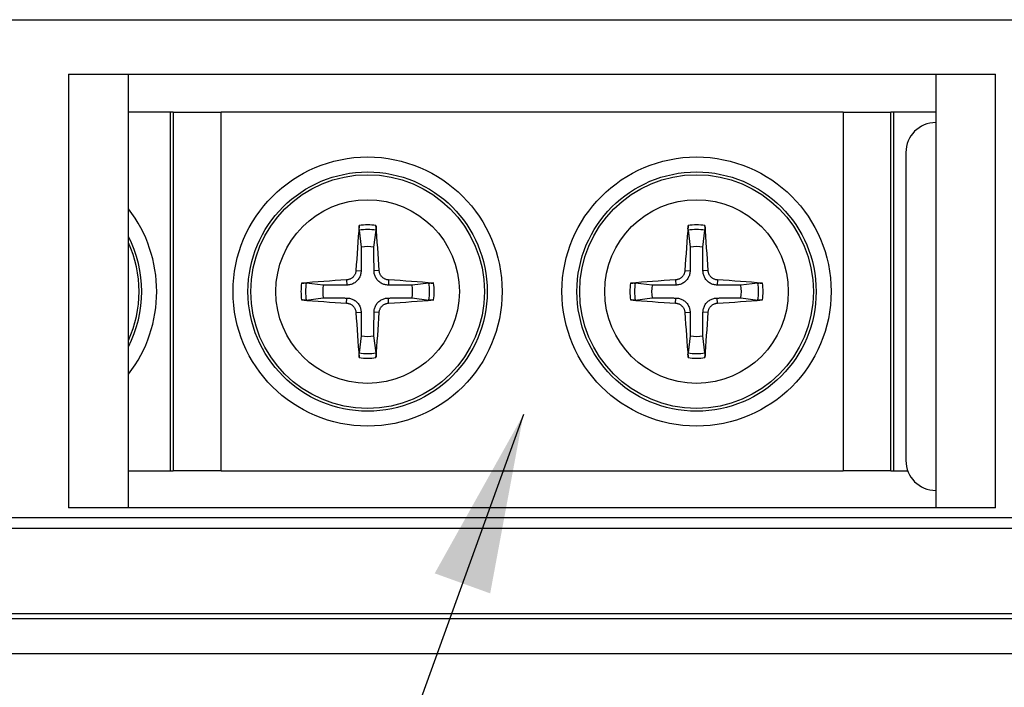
# Model space of a CAD drawing. Extents: x 2664 to 3343, y -1898 to 249.
# Tile 9 of 91: x 2741 to 2774, y -1675 to -1652. Entities that reach past the tile are written whole.
import ezdxf

# ---------------------------------------------------------------- set-up
doc = ezdxf.new("R2010")
doc.units = 0
doc.layers.get('0').update_dxf_attribs({"linetype": 'CONTINUOUS'})
doc.layers.get('DEFPOINTS').update_dxf_attribs({"color": 8, "linetype": 'CONTINUOUS'})
for name, color, linetype in [('2', 2, 'CONTINUOUS'), ('可見__ISO_', 7, 'CONTINUOUS'), ('窄部可見__ISO_', 7, 'CONTINUOUS')]:
    doc.layers.add(name, color=color, linetype=linetype)
doc.styles.add('DIMEMSIONS', font='isocp.shx', dxfattribs={"bigfont": 'chineset.shx'})
doc.dimstyles.new('ISO-25', dxfattribs={"dimtxt": 5, "dimasz": 5, "dimexe": 1, "dimexo": 1, "dimgap": 1, "dimtad": 1, "dimtxsty": 'DIMEMSIONS', "dimcen": 0, "dimclrd": 2, "dimclre": 2, "dimclrt": 2, "dimazin": 3, "dimtfac": 1, "dimtmove": 0, "dimatfit": 3})

# ---------------------------------------------------------------- blocks, each defined once
blk = doc.blocks.new('*D13')
at = {"color": 2}
for p, q in [((2724.571, -1672.097), (2724.571, -1694.229)), ((2831.571, -1672.097), (2831.571, -1694.229)), ((2729.571, -1693.229), (2826.571, -1693.229))]:
    blk.add_line(p, q, dxfattribs=at)
for points in [[(2729.571, -1692.396), (2729.571, -1694.062), (2724.571, -1693.229)], [(2826.571, -1692.396), (2826.571, -1694.062), (2831.571, -1693.229)]]:
    blk.add_solid(points, dxfattribs=at)
at = {"layer": 'DEFPOINTS', "color": 0}
for p in [(2724.571, -1671.097), (2831.571, -1671.097), (2831.571, -1693.229)]:
    blk.add_point(p, dxfattribs=at)
at = {"color": 2, "insert": (2778.071, -1687.229), "char_height": 10, "attachment_point": 5, "style": 'DIMEMSIONS'}
blk.add_mtext('107', dxfattribs=at)
blk = doc.blocks.new('*D14')
at = {"color": 2}
for p, q in [((2716.071, -1673.675), (2716.071, -1713.264)), ((2839.571, -1673.675), (2839.571, -1713.264)), ((2721.071, -1712.264), (2834.571, -1712.264))]:
    blk.add_line(p, q, dxfattribs=at)
for points in [[(2721.071, -1711.43), (2721.071, -1713.097), (2716.071, -1712.264)], [(2834.571, -1711.43), (2834.571, -1713.097), (2839.571, -1712.264)]]:
    blk.add_solid(points, dxfattribs=at)
at = {"layer": 'DEFPOINTS', "color": 0}
for p in [(2716.071, -1672.675), (2839.571, -1672.675), (2839.571, -1712.264)]:
    blk.add_point(p, dxfattribs=at)
at = {"color": 2, "insert": (2777.821, -1706.263), "char_height": 10, "attachment_point": 5, "style": 'DIMEMSIONS'}
blk.add_mtext('123.5', dxfattribs=at)

msp = doc.modelspace()

# ---------------------------------------------------------------- linework, layer by layer
at = {"layer": '可見__ISO_'}
for p, q in [((2742.571, -1654.31), (2773.571, -1654.31)), ((2742.571, -1654.31), (2742.571, -1668.81)), ((2744.571, -1668.81), (2744.571, -1654.31)), ((2771.571, -1654.31), (2771.571, -1668.81)), ((2773.571, -1668.81), (2773.571, -1654.31)), ((2745.971, -1655.574), (2744.571, -1655.574)), ((2746.071, -1655.574), (2745.971, -1655.574)), ((2746.071, -1655.574), (2747.671, -1655.574)), ((2746.071, -1655.574), (2746.071, -1667.574)), ((2768.471, -1655.574), (2747.671, -1655.574)), ((2768.471, -1655.574), (2770.071, -1655.574)), ((2770.171, -1655.574), (2770.071, -1655.574)), ((2770.071, -1667.574), (2770.071, -1655.574)), ((2771.571, -1655.574), (2770.171, -1655.574)), ((2770.571, -1656.924), (2770.571, -1667.224)), ((2752.287, -1659.52), (2752.359, -1660.087)), ((2752.782, -1660.087), (2752.854, -1659.52)), ((2763.287, -1659.52), (2763.359, -1660.087)), ((2763.782, -1660.087), (2763.854, -1659.52)), ((2751.084, -1661.362), (2750.517, -1661.29)), ((2754.624, -1661.29), (2754.057, -1661.362)), ((2762.084, -1661.362), (2761.517, -1661.29)), ((2765.624, -1661.29), (2765.057, -1661.362)), ((2750.517, -1661.857), (2751.084, -1661.785)), ((2754.057, -1661.785), (2754.624, -1661.857)), ((2761.517, -1661.857), (2762.084, -1661.785)), ((2765.057, -1661.785), (2765.624, -1661.857)), ((2752.359, -1663.06), (2752.287, -1663.627)), ((2752.854, -1663.627), (2752.782, -1663.06)), ((2763.359, -1663.06), (2763.287, -1663.627)), ((2763.854, -1663.627), (2763.782, -1663.06)), ((2744.571, -1667.574), (2745.971, -1667.574)), ((2745.971, -1667.574), (2746.071, -1667.574)), ((2747.671, -1667.574), (2746.071, -1667.574)), ((2747.671, -1667.574), (2768.471, -1667.574)), ((2770.071, -1667.574), (2768.471, -1667.574)), ((2770.071, -1667.574), (2770.171, -1667.574)), ((2770.171, -1667.574), (2770.634, -1667.574)), ((2773.571, -1668.81), (2742.571, -1668.81)), ((2717.069, -1673.674), (2838.572, -1673.674))]:
    msp.add_line(p, q, dxfattribs=at)
at = {"layer": '可見__ISO_', "flags": 128}
for points in [[(2752.287, -1659.52), (2752.287, -1659.516), (2752.287, -1659.512), (2752.286, -1659.507), (2752.286, -1659.503), (2752.286, -1659.498), (2752.286, -1659.492), (2752.286, -1659.487), (2752.285, -1659.48), (2752.285, -1659.474), (2752.285, -1659.467), (2752.285, -1659.46), (2752.286, -1659.454), (2752.286, -1659.447), (2752.286, -1659.439), (2752.286, -1659.432), (2752.286, -1659.424), (2752.287, -1659.416), (2752.287, -1659.409), (2752.288, -1659.402), (2752.288, -1659.394), (2752.288, -1659.386), (2752.289, -1659.379), (2752.29, -1659.371), (2752.29, -1659.364)], [(2752.851, -1659.364), (2752.852, -1659.371), (2752.852, -1659.379), (2752.853, -1659.386), (2752.853, -1659.394), (2752.854, -1659.402), (2752.854, -1659.409), (2752.855, -1659.416), (2752.855, -1659.424), (2752.855, -1659.432), (2752.855, -1659.439), (2752.856, -1659.447), (2752.856, -1659.454), (2752.856, -1659.46), (2752.856, -1659.467), (2752.856, -1659.474), (2752.856, -1659.48), (2752.856, -1659.487), (2752.856, -1659.492), (2752.855, -1659.498), (2752.855, -1659.503), (2752.855, -1659.507), (2752.855, -1659.512), (2752.854, -1659.516), (2752.854, -1659.52)], [(2763.287, -1659.52), (2763.287, -1659.516), (2763.287, -1659.512), (2763.286, -1659.507), (2763.286, -1659.503), (2763.286, -1659.498), (2763.286, -1659.492), (2763.286, -1659.487), (2763.285, -1659.48), (2763.285, -1659.474), (2763.285, -1659.467), (2763.285, -1659.46), (2763.286, -1659.454), (2763.286, -1659.447), (2763.286, -1659.439), (2763.286, -1659.432), (2763.286, -1659.424), (2763.287, -1659.416), (2763.287, -1659.409), (2763.288, -1659.402), (2763.288, -1659.394), (2763.288, -1659.386), (2763.289, -1659.379), (2763.29, -1659.371), (2763.29, -1659.364)], [(2763.851, -1659.364), (2763.852, -1659.371), (2763.852, -1659.379), (2763.853, -1659.386), (2763.853, -1659.394), (2763.854, -1659.402), (2763.854, -1659.409), (2763.855, -1659.416), (2763.855, -1659.424), (2763.855, -1659.432), (2763.855, -1659.439), (2763.856, -1659.447), (2763.856, -1659.454), (2763.856, -1659.46), (2763.856, -1659.467), (2763.856, -1659.474), (2763.856, -1659.48), (2763.856, -1659.487), (2763.856, -1659.492), (2763.855, -1659.498), (2763.855, -1659.503), (2763.855, -1659.507), (2763.855, -1659.512), (2763.854, -1659.516), (2763.854, -1659.52)], [(2752.359, -1660.087), (2752.359, -1660.149), (2752.358, -1660.207), (2752.358, -1660.26), (2752.358, -1660.31), (2752.357, -1660.356), (2752.357, -1660.4), (2752.357, -1660.44), (2752.357, -1660.479), (2752.357, -1660.515), (2752.356, -1660.549), (2752.356, -1660.581), (2752.356, -1660.611), (2752.356, -1660.64), (2752.356, -1660.667), (2752.355, -1660.693), (2752.355, -1660.718), (2752.355, -1660.741), (2752.355, -1660.764), (2752.355, -1660.785), (2752.355, -1660.806), (2752.355, -1660.825), (2752.355, -1660.844), (2752.354, -1660.862), (2752.354, -1660.88)], [(2752.787, -1660.88), (2752.787, -1660.862), (2752.787, -1660.844), (2752.787, -1660.825), (2752.787, -1660.806), (2752.786, -1660.785), (2752.786, -1660.764), (2752.786, -1660.741), (2752.786, -1660.718), (2752.786, -1660.693), (2752.786, -1660.667), (2752.786, -1660.64), (2752.785, -1660.611), (2752.785, -1660.581), (2752.785, -1660.549), (2752.785, -1660.515), (2752.785, -1660.479), (2752.784, -1660.44), (2752.784, -1660.4), (2752.784, -1660.356), (2752.784, -1660.31), (2752.783, -1660.26), (2752.783, -1660.207), (2752.783, -1660.149), (2752.782, -1660.087)], [(2763.359, -1660.087), (2763.359, -1660.149), (2763.358, -1660.207), (2763.358, -1660.26), (2763.358, -1660.31), (2763.357, -1660.356), (2763.357, -1660.4), (2763.357, -1660.44), (2763.357, -1660.479), (2763.357, -1660.515), (2763.356, -1660.549), (2763.356, -1660.581), (2763.356, -1660.611), (2763.356, -1660.64), (2763.356, -1660.667), (2763.355, -1660.693), (2763.355, -1660.718), (2763.355, -1660.741), (2763.355, -1660.764), (2763.355, -1660.785), (2763.355, -1660.806), (2763.355, -1660.825), (2763.355, -1660.844), (2763.354, -1660.862), (2763.354, -1660.88)], [(2763.787, -1660.88), (2763.787, -1660.862), (2763.787, -1660.844), (2763.787, -1660.825), (2763.787, -1660.806), (2763.786, -1660.785), (2763.786, -1660.764), (2763.786, -1660.741), (2763.786, -1660.718), (2763.786, -1660.693), (2763.786, -1660.667), (2763.786, -1660.64), (2763.785, -1660.611), (2763.785, -1660.581), (2763.785, -1660.549), (2763.785, -1660.515), (2763.785, -1660.479), (2763.784, -1660.44), (2763.784, -1660.4), (2763.784, -1660.356), (2763.784, -1660.31), (2763.783, -1660.26), (2763.783, -1660.207), (2763.783, -1660.149), (2763.782, -1660.087)], [(2752.183, -1660.871), (2752.181, -1660.89), (2752.178, -1660.91), (2752.174, -1660.93), (2752.168, -1660.949), (2752.162, -1660.969), (2752.154, -1660.988), (2752.145, -1661.006), (2752.135, -1661.024), (2752.124, -1661.042), (2752.111, -1661.058), (2752.099, -1661.073), (2752.085, -1661.088), (2752.071, -1661.101), (2752.056, -1661.114), (2752.039, -1661.126), (2752.022, -1661.137), (2752.005, -1661.147), (2751.986, -1661.156), (2751.967, -1661.164), (2751.948, -1661.171), (2751.928, -1661.176), (2751.908, -1661.181), (2751.888, -1661.184), (2751.868, -1661.186)], [(2752.354, -1660.88), (2752.353, -1660.91), (2752.35, -1660.94), (2752.345, -1660.97), (2752.339, -1660.999), (2752.331, -1661.027), (2752.32, -1661.056), (2752.308, -1661.085), (2752.293, -1661.114), (2752.276, -1661.142), (2752.257, -1661.169), (2752.236, -1661.194), (2752.215, -1661.218), (2752.191, -1661.239), (2752.166, -1661.26), (2752.139, -1661.279), (2752.111, -1661.296), (2752.082, -1661.311), (2752.053, -1661.323), (2752.024, -1661.334), (2751.996, -1661.342), (2751.967, -1661.348), (2751.937, -1661.353), (2751.907, -1661.356), (2751.877, -1661.357)], [(2753.265, -1661.357), (2753.234, -1661.356), (2753.204, -1661.353), (2753.174, -1661.348), (2753.145, -1661.342), (2753.117, -1661.334), (2753.088, -1661.323), (2753.059, -1661.311), (2753.03, -1661.296), (2753.002, -1661.279), (2752.975, -1661.26), (2752.95, -1661.239), (2752.927, -1661.218), (2752.905, -1661.194), (2752.884, -1661.169), (2752.865, -1661.142), (2752.848, -1661.114), (2752.834, -1661.085), (2752.821, -1661.056), (2752.811, -1661.027), (2752.802, -1660.999), (2752.796, -1660.97), (2752.791, -1660.94), (2752.788, -1660.91), (2752.787, -1660.88)], [(2753.273, -1661.186), (2753.254, -1661.184), (2753.234, -1661.181), (2753.215, -1661.177), (2753.195, -1661.171), (2753.175, -1661.165), (2753.156, -1661.157), (2753.138, -1661.148), (2753.12, -1661.138), (2753.103, -1661.126), (2753.086, -1661.114), (2753.071, -1661.101), (2753.056, -1661.088), (2753.043, -1661.074), (2753.03, -1661.058), (2753.018, -1661.042), (2753.007, -1661.025), (2752.997, -1661.008), (2752.988, -1660.989), (2752.98, -1660.97), (2752.973, -1660.951), (2752.968, -1660.931), (2752.964, -1660.911), (2752.96, -1660.891), (2752.959, -1660.871)], [(2763.183, -1660.871), (2763.181, -1660.89), (2763.178, -1660.91), (2763.174, -1660.93), (2763.168, -1660.949), (2763.162, -1660.969), (2763.154, -1660.988), (2763.145, -1661.006), (2763.135, -1661.024), (2763.124, -1661.042), (2763.111, -1661.058), (2763.099, -1661.073), (2763.085, -1661.088), (2763.071, -1661.101), (2763.056, -1661.114), (2763.039, -1661.126), (2763.022, -1661.137), (2763.005, -1661.147), (2762.986, -1661.156), (2762.967, -1661.164), (2762.948, -1661.171), (2762.928, -1661.176), (2762.908, -1661.181), (2762.888, -1661.184), (2762.868, -1661.186)], [(2763.354, -1660.88), (2763.353, -1660.91), (2763.35, -1660.94), (2763.345, -1660.97), (2763.339, -1660.999), (2763.331, -1661.027), (2763.32, -1661.056), (2763.308, -1661.085), (2763.293, -1661.114), (2763.276, -1661.142), (2763.257, -1661.169), (2763.236, -1661.194), (2763.215, -1661.218), (2763.191, -1661.239), (2763.166, -1661.26), (2763.139, -1661.279), (2763.111, -1661.296), (2763.082, -1661.311), (2763.053, -1661.323), (2763.024, -1661.334), (2762.996, -1661.342), (2762.967, -1661.348), (2762.937, -1661.353), (2762.907, -1661.356), (2762.877, -1661.357)], [(2764.265, -1661.357), (2764.234, -1661.356), (2764.204, -1661.353), (2764.174, -1661.348), (2764.145, -1661.342), (2764.117, -1661.334), (2764.088, -1661.323), (2764.059, -1661.311), (2764.03, -1661.296), (2764.002, -1661.279), (2763.975, -1661.26), (2763.95, -1661.239), (2763.927, -1661.218), (2763.905, -1661.194), (2763.884, -1661.169), (2763.865, -1661.142), (2763.848, -1661.114), (2763.834, -1661.085), (2763.821, -1661.056), (2763.811, -1661.027), (2763.802, -1660.999), (2763.796, -1660.97), (2763.791, -1660.94), (2763.788, -1660.91), (2763.787, -1660.88)], [(2764.273, -1661.186), (2764.254, -1661.184), (2764.234, -1661.181), (2764.215, -1661.177), (2764.195, -1661.171), (2764.175, -1661.165), (2764.156, -1661.157), (2764.138, -1661.148), (2764.12, -1661.138), (2764.103, -1661.126), (2764.086, -1661.114), (2764.071, -1661.101), (2764.056, -1661.088), (2764.043, -1661.074), (2764.03, -1661.058), (2764.018, -1661.042), (2764.007, -1661.025), (2763.997, -1661.008), (2763.988, -1660.989), (2763.98, -1660.97), (2763.973, -1660.951), (2763.968, -1660.931), (2763.964, -1660.911), (2763.96, -1660.891), (2763.959, -1660.871)], [(2750.361, -1661.293), (2750.368, -1661.292), (2750.376, -1661.292), (2750.383, -1661.291), (2750.391, -1661.291), (2750.399, -1661.29), (2750.406, -1661.29), (2750.413, -1661.29), (2750.421, -1661.289), (2750.429, -1661.289), (2750.436, -1661.289), (2750.444, -1661.289), (2750.451, -1661.288), (2750.458, -1661.288), (2750.464, -1661.288), (2750.471, -1661.288), (2750.478, -1661.288), (2750.484, -1661.288), (2750.49, -1661.289), (2750.495, -1661.289), (2750.5, -1661.289), (2750.505, -1661.289), (2750.509, -1661.29), (2750.513, -1661.29), (2750.517, -1661.29)], [(2751.877, -1661.357), (2751.859, -1661.357), (2751.841, -1661.357), (2751.823, -1661.358), (2751.803, -1661.358), (2751.782, -1661.358), (2751.761, -1661.358), (2751.738, -1661.358), (2751.715, -1661.358), (2751.69, -1661.358), (2751.664, -1661.359), (2751.637, -1661.359), (2751.608, -1661.359), (2751.578, -1661.359), (2751.546, -1661.359), (2751.512, -1661.359), (2751.476, -1661.36), (2751.438, -1661.36), (2751.397, -1661.36), (2751.353, -1661.36), (2751.307, -1661.361), (2751.257, -1661.361), (2751.204, -1661.361), (2751.146, -1661.361), (2751.084, -1661.362)], [(2754.057, -1661.362), (2753.995, -1661.361), (2753.937, -1661.361), (2753.884, -1661.361), (2753.834, -1661.361), (2753.788, -1661.36), (2753.745, -1661.36), (2753.704, -1661.36), (2753.666, -1661.36), (2753.63, -1661.359), (2753.596, -1661.359), (2753.564, -1661.359), (2753.533, -1661.359), (2753.504, -1661.359), (2753.477, -1661.359), (2753.451, -1661.358), (2753.426, -1661.358), (2753.403, -1661.358), (2753.38, -1661.358), (2753.359, -1661.358), (2753.338, -1661.358), (2753.319, -1661.358), (2753.3, -1661.357), (2753.282, -1661.357), (2753.265, -1661.357)], [(2754.624, -1661.29), (2754.628, -1661.29), (2754.632, -1661.29), (2754.637, -1661.289), (2754.642, -1661.289), (2754.647, -1661.289), (2754.652, -1661.289), (2754.658, -1661.288), (2754.664, -1661.288), (2754.67, -1661.288), (2754.677, -1661.288), (2754.684, -1661.288), (2754.691, -1661.288), (2754.698, -1661.289), (2754.705, -1661.289), (2754.713, -1661.289), (2754.72, -1661.289), (2754.728, -1661.29), (2754.735, -1661.29), (2754.743, -1661.29), (2754.75, -1661.291), (2754.758, -1661.291), (2754.766, -1661.292), (2754.773, -1661.292), (2754.78, -1661.293)], [(2761.361, -1661.293), (2761.368, -1661.292), (2761.376, -1661.292), (2761.383, -1661.291), (2761.391, -1661.291), (2761.399, -1661.29), (2761.406, -1661.29), (2761.413, -1661.29), (2761.421, -1661.289), (2761.429, -1661.289), (2761.436, -1661.289), (2761.444, -1661.289), (2761.451, -1661.288), (2761.458, -1661.288), (2761.464, -1661.288), (2761.471, -1661.288), (2761.478, -1661.288), (2761.484, -1661.288), (2761.49, -1661.289), (2761.495, -1661.289), (2761.5, -1661.289), (2761.505, -1661.289), (2761.509, -1661.29), (2761.513, -1661.29), (2761.517, -1661.29)], [(2762.877, -1661.357), (2762.859, -1661.357), (2762.841, -1661.357), (2762.823, -1661.358), (2762.803, -1661.358), (2762.782, -1661.358), (2762.761, -1661.358), (2762.738, -1661.358), (2762.715, -1661.358), (2762.69, -1661.358), (2762.664, -1661.359), (2762.637, -1661.359), (2762.608, -1661.359), (2762.578, -1661.359), (2762.546, -1661.359), (2762.512, -1661.359), (2762.476, -1661.36), (2762.438, -1661.36), (2762.397, -1661.36), (2762.353, -1661.36), (2762.307, -1661.361), (2762.257, -1661.361), (2762.204, -1661.361), (2762.146, -1661.361), (2762.084, -1661.362)], [(2765.057, -1661.362), (2764.995, -1661.361), (2764.937, -1661.361), (2764.884, -1661.361), (2764.834, -1661.361), (2764.788, -1661.36), (2764.745, -1661.36), (2764.704, -1661.36), (2764.666, -1661.36), (2764.63, -1661.359), (2764.596, -1661.359), (2764.564, -1661.359), (2764.533, -1661.359), (2764.504, -1661.359), (2764.477, -1661.359), (2764.451, -1661.358), (2764.426, -1661.358), (2764.403, -1661.358), (2764.38, -1661.358), (2764.359, -1661.358), (2764.338, -1661.358), (2764.319, -1661.358), (2764.3, -1661.357), (2764.282, -1661.357), (2764.265, -1661.357)], [(2765.624, -1661.29), (2765.628, -1661.29), (2765.632, -1661.29), (2765.637, -1661.289), (2765.642, -1661.289), (2765.647, -1661.289), (2765.652, -1661.289), (2765.658, -1661.288), (2765.664, -1661.288), (2765.67, -1661.288), (2765.677, -1661.288), (2765.684, -1661.288), (2765.691, -1661.288), (2765.698, -1661.289), (2765.705, -1661.289), (2765.713, -1661.289), (2765.72, -1661.289), (2765.728, -1661.29), (2765.735, -1661.29), (2765.743, -1661.29), (2765.75, -1661.291), (2765.758, -1661.291), (2765.766, -1661.292), (2765.773, -1661.292), (2765.78, -1661.293)], [(2751.084, -1661.785), (2751.146, -1661.786), (2751.204, -1661.786), (2751.257, -1661.786), (2751.307, -1661.787), (2751.353, -1661.787), (2751.397, -1661.787), (2751.438, -1661.787), (2751.476, -1661.787), (2751.512, -1661.788), (2751.546, -1661.788), (2751.578, -1661.788), (2751.608, -1661.788), (2751.637, -1661.788), (2751.664, -1661.789), (2751.69, -1661.789), (2751.715, -1661.789), (2751.738, -1661.789), (2751.761, -1661.789), (2751.782, -1661.789), (2751.803, -1661.789), (2751.823, -1661.79), (2751.841, -1661.79), (2751.859, -1661.79), (2751.877, -1661.79)], [(2753.265, -1661.79), (2753.282, -1661.79), (2753.3, -1661.79), (2753.319, -1661.79), (2753.338, -1661.789), (2753.359, -1661.789), (2753.38, -1661.789), (2753.403, -1661.789), (2753.426, -1661.789), (2753.451, -1661.789), (2753.477, -1661.789), (2753.504, -1661.788), (2753.533, -1661.788), (2753.564, -1661.788), (2753.596, -1661.788), (2753.63, -1661.788), (2753.666, -1661.787), (2753.704, -1661.787), (2753.745, -1661.787), (2753.788, -1661.787), (2753.834, -1661.787), (2753.884, -1661.786), (2753.937, -1661.786), (2753.995, -1661.786), (2754.057, -1661.785)], [(2762.084, -1661.785), (2762.146, -1661.786), (2762.204, -1661.786), (2762.257, -1661.786), (2762.307, -1661.787), (2762.353, -1661.787), (2762.397, -1661.787), (2762.438, -1661.787), (2762.476, -1661.787), (2762.512, -1661.788), (2762.546, -1661.788), (2762.578, -1661.788), (2762.608, -1661.788), (2762.637, -1661.788), (2762.664, -1661.789), (2762.69, -1661.789), (2762.715, -1661.789), (2762.738, -1661.789), (2762.761, -1661.789), (2762.782, -1661.789), (2762.803, -1661.789), (2762.823, -1661.79), (2762.841, -1661.79), (2762.859, -1661.79), (2762.877, -1661.79)], [(2764.265, -1661.79), (2764.282, -1661.79), (2764.3, -1661.79), (2764.319, -1661.79), (2764.338, -1661.789), (2764.359, -1661.789), (2764.38, -1661.789), (2764.403, -1661.789), (2764.426, -1661.789), (2764.451, -1661.789), (2764.477, -1661.789), (2764.504, -1661.788), (2764.533, -1661.788), (2764.564, -1661.788), (2764.596, -1661.788), (2764.63, -1661.788), (2764.666, -1661.787), (2764.704, -1661.787), (2764.745, -1661.787), (2764.788, -1661.787), (2764.834, -1661.787), (2764.884, -1661.786), (2764.937, -1661.786), (2764.995, -1661.786), (2765.057, -1661.785)], [(2750.517, -1661.857), (2750.513, -1661.857), (2750.509, -1661.857), (2750.505, -1661.858), (2750.5, -1661.858), (2750.495, -1661.858), (2750.49, -1661.858), (2750.484, -1661.859), (2750.478, -1661.859), (2750.471, -1661.859), (2750.464, -1661.859), (2750.458, -1661.859), (2750.451, -1661.859), (2750.444, -1661.858), (2750.436, -1661.858), (2750.429, -1661.858), (2750.421, -1661.858), (2750.413, -1661.857), (2750.406, -1661.857), (2750.399, -1661.857), (2750.391, -1661.856), (2750.383, -1661.856), (2750.376, -1661.855), (2750.368, -1661.855), (2750.361, -1661.854)], [(2751.868, -1661.962), (2751.887, -1661.963), (2751.907, -1661.966), (2751.927, -1661.97), (2751.946, -1661.976), (2751.966, -1661.982), (2751.985, -1661.99), (2752.003, -1661.999), (2752.021, -1662.009), (2752.039, -1662.021), (2752.055, -1662.033), (2752.071, -1662.046), (2752.085, -1662.059), (2752.099, -1662.074), (2752.111, -1662.089), (2752.123, -1662.105), (2752.134, -1662.122), (2752.144, -1662.139), (2752.153, -1662.158), (2752.161, -1662.177), (2752.168, -1662.196), (2752.174, -1662.216), (2752.178, -1662.236), (2752.181, -1662.256), (2752.183, -1662.276)], [(2751.877, -1661.79), (2751.907, -1661.791), (2751.937, -1661.794), (2751.967, -1661.799), (2751.996, -1661.805), (2752.024, -1661.814), (2752.053, -1661.824), (2752.082, -1661.836), (2752.111, -1661.851), (2752.139, -1661.868), (2752.166, -1661.887), (2752.191, -1661.908), (2752.215, -1661.93), (2752.236, -1661.953), (2752.257, -1661.978), (2752.276, -1662.005), (2752.293, -1662.033), (2752.308, -1662.062), (2752.32, -1662.091), (2752.331, -1662.12), (2752.339, -1662.148), (2752.345, -1662.177), (2752.35, -1662.207), (2752.353, -1662.237), (2752.354, -1662.267)], [(2752.787, -1662.267), (2752.788, -1662.237), (2752.791, -1662.207), (2752.796, -1662.177), (2752.802, -1662.148), (2752.811, -1662.12), (2752.821, -1662.091), (2752.834, -1662.062), (2752.848, -1662.033), (2752.865, -1662.005), (2752.884, -1661.978), (2752.905, -1661.953), (2752.927, -1661.93), (2752.95, -1661.908), (2752.975, -1661.887), (2753.002, -1661.868), (2753.03, -1661.851), (2753.059, -1661.836), (2753.088, -1661.824), (2753.117, -1661.814), (2753.145, -1661.805), (2753.174, -1661.799), (2753.204, -1661.794), (2753.234, -1661.791), (2753.265, -1661.79)], [(2752.959, -1662.276), (2752.96, -1662.257), (2752.963, -1662.237), (2752.968, -1662.217), (2752.973, -1662.198), (2752.98, -1662.178), (2752.987, -1662.159), (2752.996, -1662.141), (2753.007, -1662.123), (2753.018, -1662.106), (2753.03, -1662.089), (2753.043, -1662.074), (2753.056, -1662.059), (2753.071, -1662.046), (2753.086, -1662.033), (2753.102, -1662.021), (2753.119, -1662.01), (2753.137, -1662), (2753.155, -1661.991), (2753.174, -1661.983), (2753.193, -1661.976), (2753.213, -1661.971), (2753.233, -1661.966), (2753.253, -1661.963), (2753.273, -1661.962)], [(2754.78, -1661.854), (2754.773, -1661.855), (2754.766, -1661.855), (2754.758, -1661.856), (2754.75, -1661.856), (2754.743, -1661.857), (2754.735, -1661.857), (2754.728, -1661.857), (2754.72, -1661.858), (2754.713, -1661.858), (2754.705, -1661.858), (2754.698, -1661.858), (2754.691, -1661.859), (2754.684, -1661.859), (2754.677, -1661.859), (2754.67, -1661.859), (2754.664, -1661.859), (2754.658, -1661.859), (2754.652, -1661.858), (2754.647, -1661.858), (2754.642, -1661.858), (2754.637, -1661.858), (2754.632, -1661.857), (2754.628, -1661.857), (2754.624, -1661.857)], [(2761.517, -1661.857), (2761.513, -1661.857), (2761.509, -1661.857), (2761.505, -1661.858), (2761.5, -1661.858), (2761.495, -1661.858), (2761.49, -1661.858), (2761.484, -1661.859), (2761.478, -1661.859), (2761.471, -1661.859), (2761.464, -1661.859), (2761.458, -1661.859), (2761.451, -1661.859), (2761.444, -1661.858), (2761.436, -1661.858), (2761.429, -1661.858), (2761.421, -1661.858), (2761.413, -1661.857), (2761.406, -1661.857), (2761.399, -1661.857), (2761.391, -1661.856), (2761.383, -1661.856), (2761.376, -1661.855), (2761.368, -1661.855), (2761.361, -1661.854)], [(2762.868, -1661.962), (2762.887, -1661.963), (2762.907, -1661.966), (2762.927, -1661.97), (2762.946, -1661.976), (2762.966, -1661.982), (2762.985, -1661.99), (2763.003, -1661.999), (2763.021, -1662.009), (2763.039, -1662.021), (2763.055, -1662.033), (2763.071, -1662.046), (2763.085, -1662.059), (2763.099, -1662.074), (2763.111, -1662.089), (2763.123, -1662.105), (2763.134, -1662.122), (2763.144, -1662.139), (2763.153, -1662.158), (2763.161, -1662.177), (2763.168, -1662.196), (2763.174, -1662.216), (2763.178, -1662.236), (2763.181, -1662.256), (2763.183, -1662.276)], [(2762.877, -1661.79), (2762.907, -1661.791), (2762.937, -1661.794), (2762.967, -1661.799), (2762.996, -1661.805), (2763.024, -1661.814), (2763.053, -1661.824), (2763.082, -1661.836), (2763.111, -1661.851), (2763.139, -1661.868), (2763.166, -1661.887), (2763.191, -1661.908), (2763.215, -1661.93), (2763.236, -1661.953), (2763.257, -1661.978), (2763.276, -1662.005), (2763.293, -1662.033), (2763.308, -1662.062), (2763.32, -1662.091), (2763.331, -1662.12), (2763.339, -1662.148), (2763.345, -1662.177), (2763.35, -1662.207), (2763.353, -1662.237), (2763.354, -1662.267)], [(2763.787, -1662.267), (2763.788, -1662.237), (2763.791, -1662.207), (2763.796, -1662.177), (2763.802, -1662.148), (2763.811, -1662.12), (2763.821, -1662.091), (2763.834, -1662.062), (2763.848, -1662.033), (2763.865, -1662.005), (2763.884, -1661.978), (2763.905, -1661.953), (2763.927, -1661.93), (2763.95, -1661.908), (2763.975, -1661.887), (2764.002, -1661.868), (2764.03, -1661.851), (2764.059, -1661.836), (2764.088, -1661.824), (2764.117, -1661.814), (2764.145, -1661.805), (2764.174, -1661.799), (2764.204, -1661.794), (2764.234, -1661.791), (2764.265, -1661.79)], [(2763.959, -1662.276), (2763.96, -1662.257), (2763.963, -1662.237), (2763.968, -1662.217), (2763.973, -1662.198), (2763.98, -1662.178), (2763.987, -1662.159), (2763.996, -1662.141), (2764.007, -1662.123), (2764.018, -1662.106), (2764.03, -1662.089), (2764.043, -1662.074), (2764.056, -1662.059), (2764.071, -1662.046), (2764.086, -1662.033), (2764.102, -1662.021), (2764.119, -1662.01), (2764.137, -1662), (2764.155, -1661.991), (2764.174, -1661.983), (2764.193, -1661.976), (2764.213, -1661.971), (2764.233, -1661.966), (2764.253, -1661.963), (2764.273, -1661.962)], [(2765.78, -1661.854), (2765.773, -1661.855), (2765.766, -1661.855), (2765.758, -1661.856), (2765.75, -1661.856), (2765.743, -1661.857), (2765.735, -1661.857), (2765.728, -1661.857), (2765.72, -1661.858), (2765.713, -1661.858), (2765.705, -1661.858), (2765.698, -1661.858), (2765.691, -1661.859), (2765.684, -1661.859), (2765.677, -1661.859), (2765.67, -1661.859), (2765.664, -1661.859), (2765.658, -1661.859), (2765.652, -1661.858), (2765.647, -1661.858), (2765.642, -1661.858), (2765.637, -1661.858), (2765.632, -1661.857), (2765.628, -1661.857), (2765.624, -1661.857)], [(2752.354, -1662.267), (2752.354, -1662.285), (2752.355, -1662.303), (2752.355, -1662.322), (2752.355, -1662.341), (2752.355, -1662.362), (2752.355, -1662.383), (2752.355, -1662.406), (2752.355, -1662.429), (2752.355, -1662.454), (2752.356, -1662.48), (2752.356, -1662.507), (2752.356, -1662.536), (2752.356, -1662.566), (2752.356, -1662.598), (2752.357, -1662.632), (2752.357, -1662.668), (2752.357, -1662.707), (2752.357, -1662.747), (2752.357, -1662.791), (2752.358, -1662.837), (2752.358, -1662.887), (2752.358, -1662.94), (2752.359, -1662.998), (2752.359, -1663.06)], [(2752.782, -1663.06), (2752.783, -1662.998), (2752.783, -1662.94), (2752.783, -1662.887), (2752.784, -1662.837), (2752.784, -1662.791), (2752.784, -1662.747), (2752.784, -1662.707), (2752.785, -1662.668), (2752.785, -1662.632), (2752.785, -1662.598), (2752.785, -1662.566), (2752.785, -1662.536), (2752.786, -1662.507), (2752.786, -1662.48), (2752.786, -1662.454), (2752.786, -1662.429), (2752.786, -1662.406), (2752.786, -1662.383), (2752.786, -1662.362), (2752.787, -1662.341), (2752.787, -1662.322), (2752.787, -1662.303), (2752.787, -1662.285), (2752.787, -1662.267)], [(2763.354, -1662.267), (2763.354, -1662.285), (2763.355, -1662.303), (2763.355, -1662.322), (2763.355, -1662.341), (2763.355, -1662.362), (2763.355, -1662.383), (2763.355, -1662.406), (2763.355, -1662.429), (2763.355, -1662.454), (2763.356, -1662.48), (2763.356, -1662.507), (2763.356, -1662.536), (2763.356, -1662.566), (2763.356, -1662.598), (2763.357, -1662.632), (2763.357, -1662.668), (2763.357, -1662.707), (2763.357, -1662.747), (2763.357, -1662.791), (2763.358, -1662.837), (2763.358, -1662.887), (2763.358, -1662.94), (2763.359, -1662.998), (2763.359, -1663.06)], [(2763.782, -1663.06), (2763.783, -1662.998), (2763.783, -1662.94), (2763.783, -1662.887), (2763.784, -1662.837), (2763.784, -1662.791), (2763.784, -1662.747), (2763.784, -1662.707), (2763.785, -1662.668), (2763.785, -1662.632), (2763.785, -1662.598), (2763.785, -1662.566), (2763.785, -1662.536), (2763.786, -1662.507), (2763.786, -1662.48), (2763.786, -1662.454), (2763.786, -1662.429), (2763.786, -1662.406), (2763.786, -1662.383), (2763.786, -1662.362), (2763.787, -1662.341), (2763.787, -1662.322), (2763.787, -1662.303), (2763.787, -1662.285), (2763.787, -1662.267)], [(2752.29, -1663.783), (2752.29, -1663.776), (2752.289, -1663.768), (2752.288, -1663.761), (2752.288, -1663.753), (2752.288, -1663.746), (2752.287, -1663.738), (2752.287, -1663.731), (2752.286, -1663.723), (2752.286, -1663.715), (2752.286, -1663.708), (2752.286, -1663.7), (2752.286, -1663.693), (2752.285, -1663.687), (2752.285, -1663.68), (2752.285, -1663.673), (2752.285, -1663.667), (2752.286, -1663.66), (2752.286, -1663.655), (2752.286, -1663.649), (2752.286, -1663.644), (2752.286, -1663.64), (2752.287, -1663.635), (2752.287, -1663.631), (2752.287, -1663.627)], [(2752.854, -1663.627), (2752.854, -1663.631), (2752.855, -1663.635), (2752.855, -1663.64), (2752.855, -1663.644), (2752.855, -1663.649), (2752.856, -1663.655), (2752.856, -1663.66), (2752.856, -1663.667), (2752.856, -1663.673), (2752.856, -1663.68), (2752.856, -1663.687), (2752.856, -1663.693), (2752.856, -1663.7), (2752.855, -1663.708), (2752.855, -1663.715), (2752.855, -1663.723), (2752.855, -1663.731), (2752.854, -1663.738), (2752.854, -1663.746), (2752.853, -1663.753), (2752.853, -1663.761), (2752.852, -1663.768), (2752.852, -1663.776), (2752.851, -1663.783)], [(2763.29, -1663.783), (2763.29, -1663.776), (2763.289, -1663.768), (2763.288, -1663.761), (2763.288, -1663.753), (2763.288, -1663.746), (2763.287, -1663.738), (2763.287, -1663.731), (2763.286, -1663.723), (2763.286, -1663.715), (2763.286, -1663.708), (2763.286, -1663.7), (2763.286, -1663.693), (2763.285, -1663.687), (2763.285, -1663.68), (2763.285, -1663.673), (2763.285, -1663.667), (2763.286, -1663.66), (2763.286, -1663.655), (2763.286, -1663.649), (2763.286, -1663.644), (2763.286, -1663.64), (2763.287, -1663.635), (2763.287, -1663.631), (2763.287, -1663.627)], [(2763.854, -1663.627), (2763.854, -1663.631), (2763.855, -1663.635), (2763.855, -1663.64), (2763.855, -1663.644), (2763.855, -1663.649), (2763.856, -1663.655), (2763.856, -1663.66), (2763.856, -1663.667), (2763.856, -1663.673), (2763.856, -1663.68), (2763.856, -1663.687), (2763.856, -1663.693), (2763.856, -1663.7), (2763.855, -1663.708), (2763.855, -1663.715), (2763.855, -1663.723), (2763.855, -1663.731), (2763.854, -1663.738), (2763.854, -1663.746), (2763.853, -1663.753), (2763.853, -1663.761), (2763.852, -1663.768), (2763.852, -1663.776), (2763.851, -1663.783)]]:
    msp.add_lwpolyline(points, dxfattribs=at)
at = {"layer": '可見__ISO_'}
for centre, radius in [((2752.571, -1661.574), 4.5), ((2763.571, -1661.574), 4.5), ((2752.571, -1661.574), 4), ((2763.571, -1661.574), 4)]:
    msp.add_circle(centre, radius, dxfattribs=at)
for centre, radius, start, end in [((2771.571, -1656.924), 1, 90, 180), ((2741.021, -1661.574), 4.5, 322.0818, 37.9182), ((2741.021, -1661.574), 4, 332.5608, 27.4392), ((2752.571, -1661.574), 1.501, 81.8897, 98.1103), ((2763.571, -1661.574), 1.501, 81.8897, 98.1103), ((2752.571, -1661.574), 1.501, 171.8897, 188.1103), ((2752.571, -1661.574), 1.501, 351.8897, 8.1103), ((2763.571, -1661.574), 1.501, 171.8897, 188.1103), ((2763.571, -1661.574), 1.501, 351.8897, 8.1103), ((2752.571, -1661.574), 1.501, 261.8897, 278.1103), ((2763.571, -1661.574), 1.501, 261.8897, 278.1103), ((2771.571, -1667.224), 1, 180, 270)]:
    msp.add_arc(centre, radius, start, end, dxfattribs=at)
for centre, major_axis, start_param, end_param in [((2752.71, -1661.581), (-0.333, -6.49), 4.368276, 4.60726), ((2752.431, -1661.581), (-0.333, 6.49), 4.817518, 5.056502), ((2763.71, -1661.581), (-0.333, -6.49), 4.368276, 4.60726), ((2763.431, -1661.581), (-0.333, 6.49), 4.817518, 5.056502), ((2752.578, -1661.713), (-6.49, -0.333), 4.817518, 5.056502), ((2752.564, -1661.713), (-6.49, 0.333), 4.368276, 4.60726), ((2763.578, -1661.713), (-6.49, -0.333), 4.817518, 5.056502), ((2763.564, -1661.713), (-6.49, 0.333), 4.368276, 4.60726), ((2752.578, -1661.434), (6.49, -0.333), 4.368276, 4.60726), ((2752.564, -1661.434), (6.49, 0.333), 4.817518, 5.056502), ((2763.578, -1661.434), (6.49, -0.333), 4.368276, 4.60726), ((2763.564, -1661.434), (6.49, 0.333), 4.817518, 5.056502), ((2752.71, -1661.566), (0.333, -6.49), 4.817518, 5.056502), ((2752.431, -1661.566), (0.333, 6.49), 4.368276, 4.60726), ((2763.71, -1661.566), (0.333, -6.49), 4.817518, 5.056502), ((2763.431, -1661.566), (0.333, 6.49), 4.368276, 4.60726)]:
    msp.add_ellipse(centre, major_axis=major_axis, ratio=0.087156, start_param=start_param, end_param=end_param, dxfattribs=at)
at = {"layer": '窄部可見__ISO_'}
for p, q in [((2717.882, -1652.484), (2799.886, -1652.484)), ((2745.971, -1655.574), (2745.971, -1667.574)), ((2747.671, -1667.574), (2747.671, -1655.574)), ((2768.471, -1655.574), (2768.471, -1667.574)), ((2770.171, -1667.574), (2770.171, -1655.574)), ((2752.183, -1660.871), (2752.354, -1660.88)), ((2752.959, -1660.871), (2752.787, -1660.88)), ((2763.183, -1660.871), (2763.354, -1660.88)), ((2763.959, -1660.871), (2763.787, -1660.88)), ((2751.868, -1661.186), (2751.877, -1661.357)), ((2753.273, -1661.186), (2753.265, -1661.357)), ((2762.868, -1661.186), (2762.877, -1661.357)), ((2764.273, -1661.186), (2764.265, -1661.357)), ((2751.868, -1661.962), (2751.877, -1661.79)), ((2753.273, -1661.962), (2753.265, -1661.79)), ((2762.868, -1661.962), (2762.877, -1661.79)), ((2764.273, -1661.962), (2764.265, -1661.79)), ((2752.183, -1662.276), (2752.354, -1662.267)), ((2752.959, -1662.276), (2752.787, -1662.267)), ((2763.183, -1662.276), (2763.354, -1662.267)), ((2763.959, -1662.276), (2763.787, -1662.267)), ((2781.4, -1669.138), (2717.882, -1669.138)), ((2717.882, -1669.482), (2781.4, -1669.482)), ((2781.472, -1672.349), (2718.238, -1672.349)), ((2718.238, -1672.505), (2781.472, -1672.505))]:
    msp.add_line(p, q, dxfattribs=at)
for centre, radius in [((2752.571, -1661.574), 3.907), ((2763.571, -1661.574), 3.907), ((2752.571, -1661.574), 3.069), ((2763.571, -1661.574), 3.069)]:
    msp.add_circle(centre, radius, dxfattribs=at)
for centre, radius, start, end in [((2752.571, -1661.574), 2.227, 82.7634, 97.2366), ((2763.571, -1661.574), 2.227, 82.7634, 97.2366), ((2752.571, -1661.574), 2.073, 82.1491, 97.8509), ((2763.571, -1661.574), 2.073, 82.1491, 97.8509), ((2741.021, -1661.574), 3.907, 335.3048, 24.6952), ((2752.571, -1661.574), 2.227, 172.7634, 187.2366), ((2752.571, -1661.574), 2.073, 172.1491, 187.8509), ((2752.571, -1661.574), 2.073, 352.1491, 7.8509), ((2752.571, -1661.574), 2.227, 352.7634, 7.2366), ((2763.571, -1661.574), 2.227, 172.7634, 187.2366), ((2763.571, -1661.574), 2.073, 172.1491, 187.8509), ((2763.571, -1661.574), 2.073, 352.1491, 7.8509), ((2763.571, -1661.574), 2.227, 352.7634, 7.2366), ((2752.571, -1661.574), 2.073, 262.1491, 277.8509), ((2763.571, -1661.574), 2.073, 262.1491, 277.8509), ((2752.571, -1661.574), 2.227, 262.7634, 277.2366), ((2763.571, -1661.574), 2.227, 262.7634, 277.2366)]:
    msp.add_arc(centre, radius, start, end, dxfattribs=at)

# ---------------------------------------------------------------- dimensions: what is measured, and where the dimension line sits
for base, p1, p2, picture, middle in [((2831.571, -1693.229), (2724.571, -1671.097), (2831.571, -1671.097), '*D13', (2778.071, -1687.229)), ((2839.571, -1712.264), (2716.071, -1672.675), (2839.571, -1672.675), '*D14', (2777.821, -1706.263))]:
    dim = msp.add_linear_dim(base=base, p1=p1, p2=p2, dimstyle='ISO-25', override={"dimtxt": 10})
    dim.commit()
    dim.dimension.update_dxf_attribs({"geometry": picture, "text_midpoint": middle})

# ---------------------------------------------------------------- leaders
at = {"layer": '2', "color": 7}
msp.add_leader([(2757.782, -1665.688), (2733.692, -1732.364), (2727.058, -1732.364)], dimstyle='ISO-25', override={"dimtxt": 10, "dimasz": 6, "dimgap": 1, "dimtad": 0, "dimclrd": 7}, dxfattribs=at)

doc.saveas('drawing.dxf')
